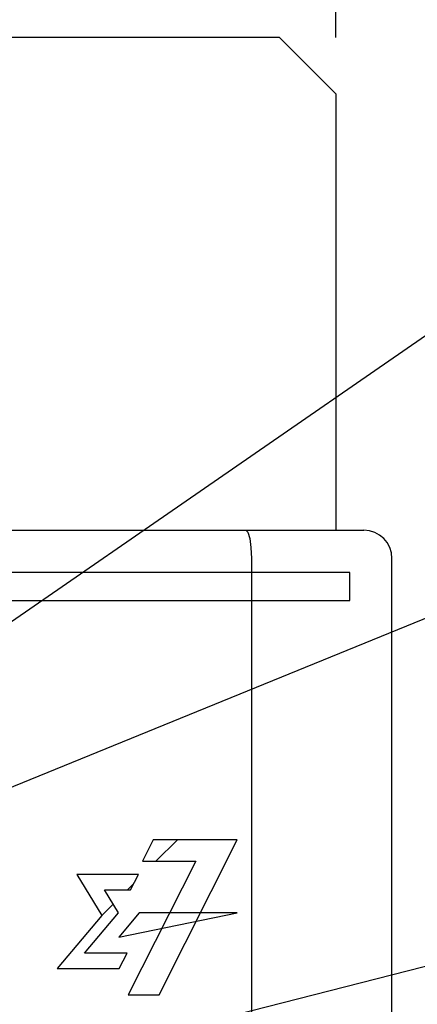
# Model space of a CAD drawing. Extents: x 70 to 816, y 33 to 540.
# Tile 12 of 22: x 447 to 461, y 423 to 458. Entities that reach past the tile are written whole.
import ezdxf

# ---------------------------------------------------------------- set-up
doc = ezdxf.new("R2010")
doc.units = 0
doc.header["$LTSCALE"] = 46.2
doc.layers.get('0').update_dxf_attribs({"linetype": 'CONTINUOUS'})
for name, color, linetype in [('ALL_CURVE', 7, 'CONTINUOUS'), ('ALL_DIM', 7, 'CONTINUOUS'), ('ALL_FEATURES', 7, 'CONTINUOUS'), ('ALL_NOTE', 7, 'CONTINUOUS')]:
    doc.layers.add(name, color=color, linetype=linetype)
doc.dimstyles.get("Standard").update_dxf_attribs({"dimtxt": 2.5, "dimasz": 2.5, "dimexe": 1.25, "dimexo": 0.625, "dimtad": 1, "dimcen": 2.5, "dimazin": 3, "dimtfac": 1, "dimtmove": 0, "dimatfit": 3})

# ---------------------------------------------------------------- blocks, each defined once
blk = doc.blocks.new('_OPEN')
at = {"color": 0, "linetype": 'BYBLOCK'}
for p, q in [((0, 0), (-1, 0.25)), ((-1, -0.25), (0, 0)), ((-1, 0), (0, 0))]:
    blk.add_line(p, q, dxfattribs=at)
blk = doc.blocks.new('*D12')
at = {"layer": 'ALL_DIM', "color": 2, "linetype": 'CONTINUOUS'}
for p, q in [((422, 457.5), (422, 475.5)), ((458, 457.5), (458, 475.5)), ((422, 473.5), (440, 473.5)), ((458, 473.5), (440, 473.5))]:
    blk.add_line(p, q, dxfattribs=at)
at = {"layer": 'ALL_DIM', "color": 2, "linetype": 'CONTINUOUS', "xscale": 4, "yscale": 4, "zscale": 4, "rotation": 180}
blk.add_blockref('_OPEN', (422, 473.5), dxfattribs=at)
at = {"layer": 'ALL_DIM', "color": 2, "linetype": 'CONTINUOUS', "xscale": 4, "yscale": 4, "zscale": 4}
blk.add_blockref('_OPEN', (458, 473.5), dxfattribs=at)

msp = doc.modelspace()

# ---------------------------------------------------------------- linework, layer by layer
at = {"layer": 'ALL_CURVE', "color": 4, "linetype": 'CONTINUOUS'}
for p, q in [((458.5, 438.5), (421.5, 438.5)), ((458.5, 437.5), (458.5, 438.5)), ((439.5, 437.5), (458.5, 437.5)), ((451.514, 429), (451.133, 428.24)), ((454.5, 429), (451.514, 429)), ((451.723, 423.5), (454.5, 429)), ((453.023, 428.24), (450.626, 423.5)), ((451.133, 428.24), (453.023, 428.24)), ((448.792, 427.772), (449.688, 426.319)), ((450.984, 427.772), (448.792, 427.772)), ((450.707, 427.225), (450.984, 427.772)), ((450.275, 426.416), (449.776, 427.225)), ((449.776, 427.225), (450.707, 427.225)), ((449.688, 426.319), (448.099, 424.435)), ((449.069, 424.983), (450.275, 426.416)), ((451.01, 426.416), (450.287, 425.547)), ((450.287, 425.547), (454.5, 426.416)), ((454.5, 426.416), (451.01, 426.416)), ((450.583, 424.983), (449.069, 424.983)), ((450.305, 424.435), (450.583, 424.983)), ((448.099, 424.435), (450.305, 424.435)), ((450.626, 423.5), (451.723, 423.5))]:
    msp.add_line(p, q, dxfattribs=at)
at = {"layer": 'ALL_CURVE', "color": 2, "linetype": 'CONTINUOUS'}
for p, q in [((451.609, 428.24), (452.369, 429)), ((450.595, 427.225), (450.822, 427.453)), ((449.688, 426.319), (450.088, 426.719))]:
    msp.add_line(p, q, dxfattribs=at)
at = {"layer": 'ALL_FEATURES', "color": 3, "linetype": 'CONTINUOUS'}
for p, q in [((456, 457.5), (424, 457.5)), ((458, 455.5), (456, 457.5)), ((458, 455.5), (458, 440))]:
    msp.add_line(p, q, dxfattribs=at)
at = {"layer": 'ALL_FEATURES', "color": 7, "linetype": 'CONTINUOUS'}
for p, q in [((421, 440), (459, 440)), ((455, 439), (455, 419.5)), ((460, 281), (460, 439))]:
    msp.add_line(p, q, dxfattribs=at)
msp.add_lwpolyline([(454.807, 440), (454.88, 439.925), (454.943, 439.711), (454.985, 439.386), (455, 439)], dxfattribs=at)
msp.add_arc((459, 439), 1, 0, 90, dxfattribs=at)
at = {"layer": 'ALL_NOTE', "color": 2, "linetype": 'CONTINUOUS'}
for p, q in [((439.5, 431.959), (474.5, 456.085)), ((439.5, 428.044), (474.5, 442.281)), ((428.082, 416.087), (474.5, 427.908))]:
    msp.add_line(p, q, dxfattribs=at)

# ---------------------------------------------------------------- dimensions: what is measured, and where the dimension line sits
at = {"layer": 'ALL_DIM', "color": 2, "linetype": 'CONTINUOUS'}
dim = msp.add_linear_dim(base=(458, 473.5), p1=(422, 457.5), p2=(458, 457.5), dimstyle='Standard', dxfattribs=at)
dim.commit()
dim.dimension.update_dxf_attribs({"geometry": '*D12', "text_midpoint": (434.496, 475.1), "dimtype": 128})

doc.saveas('drawing.dxf')
